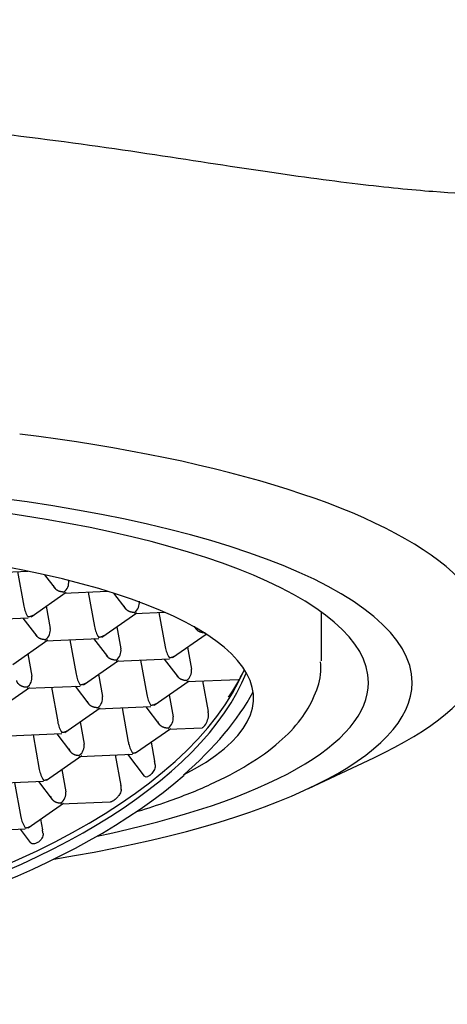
# Model space of a CAD drawing. Header units: millimetres. Extents: x -18 to 603, y -35 to 466.
# Tile 9 of 14: x 137.65 to 144.25, y 410.97 to 426.18. Entities that reach past the tile are written whole.
import ezdxf

# ---------------------------------------------------------------- set-up
doc = ezdxf.new("R2010")
doc.units = ezdxf.units.MM
doc.layers.add('Default', color=7, linetype='Continuous')
doc.layers.add('DV1_Default', color=7, linetype='Continuous')

# ---------------------------------------------------------------- blocks, each defined once
blk = doc.blocks.new('SE')
at = {"layer": 'DV1_Default', "color": 7}
for p, q in [((137.239, 417.635), (137.778, 417.657)), ((137.615, 417.651), (137.712, 417.118)), ((138.03, 417.603), (138.195, 417.388)), ((138.403, 417.514), (138.404, 417.509)), ((137.824, 416.952), (138.368, 417.331)), ((138.33, 417.319), (139.003, 417.347)), ((138.706, 417.335), (138.803, 416.802)), ((139.098, 417.317), (139.286, 417.072)), ((138.058, 417.115), (138.12, 416.773)), ((138.915, 416.636), (139.459, 417.015)), ((139.421, 417.003), (139.887, 417.023)), ((139.796, 417.019), (139.893, 416.486)), ((142.308, 416.271), (142.308, 417.025)), ((136.955, 416.899), (137.777, 416.934)), ((137.698, 416.93), (137.911, 416.652)), ((139.149, 416.799), (139.211, 416.457)), ((140.349, 416.793), (140.377, 416.756)), ((140.006, 416.321), (140.529, 416.684)), ((140.512, 416.687), (140.524, 416.688)), ((137.54, 416.217), (138.084, 416.595)), ((138.046, 416.583), (138.868, 416.618)), ((138.422, 416.599), (138.519, 416.066)), ((138.789, 416.615), (139.002, 416.337)), ((137.774, 416.38), (137.836, 416.037)), ((140.24, 416.483), (140.302, 416.141)), ((138.631, 415.901), (139.175, 416.279)), ((139.137, 416.267), (139.959, 416.302)), ((139.512, 416.283), (139.609, 415.75)), ((139.88, 416.299), (140.093, 416.021)), ((138.865, 416.064), (138.927, 415.722)), ((137.762, 415.848), (138.584, 415.882)), ((138.505, 415.879), (138.718, 415.601)), ((139.722, 415.585), (140.265, 415.963)), ((140.228, 415.952), (141.026, 415.985)), ((140.471, 415.962), (140.558, 415.488)), ((137.256, 415.481), (137.8, 415.86)), ((138.138, 415.864), (138.235, 415.331)), ((139.956, 415.748), (140.018, 415.406)), ((138.347, 415.165), (138.891, 415.544)), ((138.853, 415.532), (139.675, 415.566)), ((139.228, 415.548), (139.325, 415.015)), ((139.596, 415.563), (139.809, 415.285)), ((138.581, 415.328), (138.643, 414.986)), ((137.478, 415.112), (138.3, 415.147)), ((137.854, 415.128), (137.951, 414.595)), ((138.221, 415.143), (138.434, 414.865)), ((139.438, 414.849), (139.981, 415.228)), ((139.944, 415.216), (140.467, 415.238)), ((139.677, 415.016), (139.731, 414.72)), ((138.569, 414.796), (139.391, 414.831)), ((139.124, 414.82), (139.21, 414.346)), ((139.312, 414.828), (139.569, 414.491)), ((138.063, 414.43), (138.607, 414.808)), ((142.107, 414.298), (143.116, 414.773)), ((138.297, 414.593), (138.359, 414.25)), ((140.177, 414.508), (140.19, 414.505)), ((137.194, 414.377), (138.016, 414.411)), ((137.57, 414.392), (137.667, 413.859)), ((137.937, 414.408), (138.15, 414.13)), ((137.779, 413.694), (138.323, 414.073)), ((138.285, 414.061), (139.05, 414.093)), ((137.969, 413.826), (137.999, 413.66)), ((136.91, 413.641), (137.732, 413.676)), ((137.653, 413.672), (137.81, 413.467))]:
    blk.add_line(p, q, dxfattribs=at)
for centre, radius, start, end in [((138.219, 417.485), 0.187, 306.5123, 7.1126), ((138.16, 417.196), 0.455, 189.902, 212.7189), ((139.31, 417.17), 0.187, 306.5123, 7.1126), ((139.251, 416.88), 0.455, 189.902, 212.7189), ((137.935, 416.75), 0.187, 306.5123, 7.1126), ((140.342, 416.564), 0.455, 189.902, 212.7189), ((139.026, 416.434), 0.187, 306.5123, 7.1126), ((137.651, 416.014), 0.187, 306.5123, 7.1126), ((138.967, 416.144), 0.455, 189.902, 212.7189), ((140.116, 416.118), 0.187, 306.5123, 7.1126), ((138.579, 417.314), 2.799, 325.0527, 334.8644), ((140.058, 415.829), 0.455, 189.902, 212.7189), ((138.742, 415.698), 0.187, 306.5123, 7.1126), ((140.276, 415.447), 0.288, 318.406, 356.4471), ((138.683, 415.409), 0.455, 189.902, 212.7189), ((139.832, 415.383), 0.187, 306.5123, 7.1126), ((138.458, 414.963), 0.187, 306.5123, 7.1126), ((139.774, 415.093), 0.455, 189.902, 212.7189), ((138.399, 414.673), 0.455, 189.902, 212.7189), ((138.174, 414.227), 0.187, 306.5123, 7.1126), ((138.115, 413.938), 0.455, 189.902, 212.7189)]:
    blk.add_arc(centre, radius, start, end, dxfattribs=at)
for centre, major_axis, ratio, start_param, end_param in [((132.958, 416.591), (-11.935, 0), 0.290118, 2.588781, 4.308563), ((132.958, 415.936), (10.75, 0), 0.290118, 0, 3.951816), ((132.958, 415.936), (10.075, 0), 0.290118, 0, 3.854806), ((132.958, 415.697), (-8.3, 0), 0.290118, 2.625314, 5.490992), ((133.431, 415.782), (8.113, 1.477), 0.476725, 2.37156, 5.604891), ((133.431, 415.782), (7.846, 1.429), 0.476725, 2.326403, 5.995409), ((140.598, 416.214), (0.466, -0.18), 0.843963, 0.337882, 0.359445), ((133.415, 415.868), (7.846, 1.429), 0.476725, 3.153154, 5.986285), ((132.958, 415.936), (10.75, 0), 0.290118, 5.219142, 6.283185), ((132.958, 415.936), (10.075, 0), 0.290118, 5.336241, 6.283185), ((133.431, 415.782), (-8.097, -1.474), 0.476725, 2.463388, 2.779622), ((140.089, 415.469), (0.452, -0.174), 0.843963, 0.333553, 0.476081), ((139.599, 414.892), (0.122, -0.398), 0.20904, 0.895461, 1.06147), ((138.797, 414.329), (0.398, -0.154), 0.843963, 0.314098, 0.475936), ((137.847, 413.858), (0.14, -0.458), 0.20904, 0.91756, 1.061559)]:
    blk.add_ellipse(centre, major_axis=major_axis, ratio=ratio, start_param=start_param, end_param=end_param, dxfattribs=at)
for points, knots in [([(122.705, 465.343), (121.408, 465.34), (120.11, 465.335), (117.521, 465.242), (116.229, 465.155), (114.301, 464.911), (113.659, 464.811), (112.7, 464.627), (112.381, 464.559), (111.743, 464.412), (111.425, 464.331), (109.848, 463.898), (108.627, 463.449), (107.168, 462.725), (106.879, 462.573), (106.309, 462.25), (106.026, 462.079), (105.199, 461.546), (104.674, 461.161), (103.676, 460.335), (103.203, 459.892), (102.534, 459.184), (102.318, 458.941), (101.899, 458.439), (101.695, 458.18), (100.719, 456.855), (100.08, 455.721), (99.428, 454.225), (99.305, 453.922), (99.073, 453.309), (98.964, 452.998), (98.661, 452.065), (98.489, 451.437), (98.046, 449.542), (97.85, 448.262), (97.591, 445.68), (97.529, 444.376), (97.485, 442.422), (97.479, 441.77), (97.472, 440.468), (97.471, 439.817), (97.466, 437.864), (97.464, 436.562), (97.455, 430.052), (97.458, 424.843), (97.475, 418.333), (97.48, 417.029), (97.572, 414.427), (97.66, 413.131), (97.984, 410.558), (98.22, 409.282), (98.653, 407.704), (98.746, 407.389), (98.948, 406.763), (99.055, 406.454), (99.399, 405.536), (99.657, 404.938), (100.235, 403.772), (100.555, 403.204), (101.088, 402.377), (101.275, 402.105), (101.664, 401.574), (101.865, 401.315), (102.908, 400.059), (103.853, 399.168), (105.171, 398.198), (105.442, 398.011), (105.995, 397.652), (106.276, 397.482), (107.13, 396.996), (107.714, 396.706), (108.911, 396.186), (109.523, 395.957), (110.46, 395.654), (110.776, 395.56), (111.407, 395.385), (111.724, 395.305), (114.582, 394.642), (117.172, 394.454), (120.427, 394.382), (121.079, 394.376), (122.381, 394.37), (123.032, 394.369), (124.985, 394.364), (126.287, 394.362), (132.797, 394.353), (138.004, 394.356), (143.212, 394.369)], [0, 0, 0, 0, 0.03125, 0.03125, 0.0625, 0.0625, 0.078125, 0.078125, 0.085937, 0.085937, 0.09375, 0.09375, 0.125, 0.125, 0.132812, 0.132812, 0.140625, 0.140625, 0.15625, 0.15625, 0.171875, 0.171875, 0.179688, 0.179688, 0.1875, 0.1875, 0.21875, 0.21875, 0.226562, 0.226562, 0.234375, 0.234375, 0.25, 0.25, 0.28125, 0.28125, 0.3125, 0.3125, 0.328125, 0.328125, 0.34375, 0.34375, 0.375, 0.375, 0.5, 0.5, 0.53125, 0.53125, 0.5625, 0.5625, 0.59375, 0.59375, 0.601562, 0.601562, 0.609375, 0.609375, 0.625, 0.625, 0.640625, 0.640625, 0.648437, 0.648437, 0.65625, 0.65625, 0.6875, 0.6875, 0.695312, 0.695312, 0.703125, 0.703125, 0.71875, 0.71875, 0.734375, 0.734375, 0.742188, 0.742188, 0.75, 0.75, 0.8125, 0.8125, 0.828125, 0.828125, 0.84375, 0.84375, 0.875, 0.875, 1, 1, 1, 1]), ([(143.212, 394.369), (144.51, 394.373), (145.808, 394.378), (148.398, 394.471), (149.691, 394.558), (151.62, 394.802), (152.262, 394.902), (153.222, 395.087), (153.541, 395.154), (154.179, 395.302), (154.498, 395.383), (156.076, 395.816), (157.296, 396.266), (158.757, 396.991), (159.045, 397.144), (159.616, 397.467), (159.899, 397.638), (160.726, 398.172), (161.251, 398.557), (162.249, 399.385), (162.722, 399.828), (163.39, 400.537), (163.607, 400.781), (164.026, 401.283), (164.229, 401.543), (165.204, 402.868), (165.843, 404.004), (166.495, 405.501), (166.617, 405.804), (166.849, 406.418), (166.957, 406.729), (167.26, 407.663), (167.432, 408.291), (167.874, 410.187), (168.069, 411.468), (168.327, 414.052), (168.389, 415.357), (168.432, 417.311), (168.438, 417.962), (168.445, 419.264), (168.446, 419.915), (168.451, 421.867), (168.453, 423.169), (168.462, 429.678), (168.458, 434.885), (168.442, 441.394), (168.437, 442.696), (168.367, 444.649), (168.333, 445.301), (168.237, 446.598), (168.174, 447.243), (167.93, 449.167), (167.695, 450.434), (167.184, 452.301), (166.988, 452.918), (166.647, 453.833), (166.526, 454.136), (166.267, 454.739), (166.128, 455.04), (165.399, 456.516), (164.696, 457.616), (163.653, 458.879), (163.435, 459.126), (162.984, 459.608), (162.75, 459.842), (162.033, 460.519), (161.53, 460.937), (160.479, 461.71), (159.931, 462.065), (158.791, 462.714), (158.196, 463.01), (156.392, 463.792), (155.151, 464.184), (153.246, 464.627), (152.604, 464.75), (151.632, 464.904), (151.307, 464.95), (150.657, 465.032), (150.332, 465.069), (148.706, 465.229), (147.406, 465.288), (145.455, 465.331), (144.805, 465.337), (143.504, 465.343), (142.854, 465.344), (140.904, 465.348), (139.605, 465.351), (133.105, 465.36), (127.905, 465.356), (122.705, 465.343)], [0, 0, 0, 0, 0.03125, 0.03125, 0.0625, 0.0625, 0.078125, 0.078125, 0.085937, 0.085937, 0.09375, 0.09375, 0.125, 0.125, 0.132812, 0.132812, 0.140625, 0.140625, 0.15625, 0.15625, 0.171875, 0.171875, 0.179688, 0.179688, 0.1875, 0.1875, 0.21875, 0.21875, 0.226562, 0.226562, 0.234375, 0.234375, 0.25, 0.25, 0.28125, 0.28125, 0.3125, 0.3125, 0.328125, 0.328125, 0.34375, 0.34375, 0.375, 0.375, 0.5, 0.5, 0.53125, 0.53125, 0.546875, 0.546875, 0.5625, 0.5625, 0.59375, 0.59375, 0.609375, 0.609375, 0.617187, 0.617187, 0.625, 0.625, 0.65625, 0.65625, 0.664062, 0.664062, 0.671875, 0.671875, 0.6875, 0.6875, 0.703125, 0.703125, 0.71875, 0.71875, 0.75, 0.75, 0.765625, 0.765625, 0.773438, 0.773438, 0.78125, 0.78125, 0.8125, 0.8125, 0.828125, 0.828125, 0.84375, 0.84375, 0.875, 0.875, 1, 1, 1, 1]), ([(144.906, 422.882), (145.003, 422.984), (145.077, 423.071), (145.216, 423.269), (145.232, 423.346), (145.066, 423.484), (144.676, 423.471), (143.703, 423.545), (143.317, 423.583), (142.417, 423.69), (141.896, 423.762), (140.2, 424.014), (138.858, 424.236), (137.392, 424.407)], [0, 0, 0, 0, 0.074451, 0.074451, 0.206673, 0.206673, 0.471115, 0.471115, 0.603336, 0.603336, 0.735558, 0.735558, 1, 1, 1, 1]), ([(139.474, 413.948), (139.631, 413.996), (140.03, 414.127), (140.615, 414.361), (141.194, 414.665), (141.654, 414.994), (141.993, 415.348), (142.204, 415.711), (142.309, 416.031), (142.297, 416.2), (142.293, 416.255)], [0, 0, 0, 0, 0.095811, 0.252051, 0.410643, 0.572392, 0.713397, 0.838959, 0.955645, 1, 1, 1, 1]), ([(140.491, 415.255), (140.485, 415.249), (140.48, 415.244), (140.475, 415.241), (140.472, 415.239), (140.469, 415.238), (140.466, 415.238)], [0, 0, 0, 0, 0.612776, 0.612776, 0.612776, 1, 1, 1, 1]), ([(139.74, 414.663), (139.741, 414.652), (139.741, 414.641), (139.739, 414.629), (139.737, 414.618), (139.733, 414.606), (139.728, 414.594), (139.724, 414.582), (139.717, 414.571), (139.71, 414.56), (139.703, 414.55), (139.696, 414.54), (139.688, 414.531), (139.679, 414.522), (139.671, 414.513), (139.662, 414.506), (139.66, 414.505), (139.658, 414.503), (139.656, 414.502), (139.643, 414.492), (139.631, 414.485), (139.619, 414.481), (139.608, 414.477), (139.598, 414.476), (139.589, 414.478), (139.582, 414.48), (139.575, 414.484), (139.57, 414.491), (139.57, 414.491), (139.57, 414.491), (139.57, 414.491)], [0, 0, 0, 0, 0.102195, 0.102195, 0.102195, 0.204613, 0.204613, 0.204613, 0.304214, 0.304214, 0.304214, 0.403549, 0.403549, 0.403549, 0.510618, 0.510618, 0.510618, 0.536724, 0.536724, 0.536724, 0.703671, 0.703671, 0.703671, 0.865951, 0.865951, 0.865951, 0.996122, 0.996122, 0.996122, 1, 1, 1, 1]), ([(139.216, 414.287), (139.216, 414.276), (139.214, 414.264), (139.21, 414.252), (139.206, 414.241), (139.201, 414.229), (139.195, 414.218), (139.186, 414.201), (139.174, 414.185), (139.162, 414.171), (139.149, 414.156), (139.136, 414.142), (139.122, 414.131), (139.113, 414.123), (139.104, 414.117), (139.095, 414.111), (139.084, 414.104), (139.073, 414.098), (139.063, 414.095), (139.058, 414.094), (139.054, 414.093), (139.049, 414.093)], [0, 0, 0, 0, 0.125997, 0.125997, 0.125997, 0.250466, 0.250466, 0.250466, 0.442133, 0.442133, 0.442133, 0.637609, 0.637609, 0.637609, 0.763507, 0.763507, 0.763507, 0.92152, 0.92152, 0.92152, 1, 1, 1, 1]), ([(138.008, 413.602), (138.01, 413.591), (138.009, 413.579), (138.006, 413.567), (138.003, 413.555), (137.998, 413.542), (137.992, 413.531), (137.985, 413.519), (137.976, 413.508), (137.966, 413.498), (137.957, 413.488), (137.947, 413.48), (137.936, 413.472), (137.928, 413.467), (137.919, 413.462), (137.911, 413.458), (137.899, 413.452), (137.886, 413.448), (137.875, 413.446), (137.864, 413.444), (137.853, 413.444), (137.843, 413.446), (137.833, 413.448), (137.824, 413.453), (137.816, 413.46), (137.814, 413.462), (137.812, 413.464), (137.811, 413.466)], [0, 0, 0, 0, 0.1207561, 0.1207561, 0.1207561, 0.2416289, 0.2416289, 0.2416289, 0.3605711, 0.3605711, 0.3605711, 0.4745104, 0.4745104, 0.4745104, 0.560102, 0.560102, 0.560102, 0.6904116, 0.6904116, 0.6904116, 0.8200563, 0.8200563, 0.8200563, 0.9605195, 0.9605195, 0.9605195, 1, 1, 1, 1])]:
    blk.add_open_spline(points, degree=3, knots=knots, dxfattribs=at)
for points, weights in [([(138.33, 417.335), (138.248, 417.332), (138.182, 417.374), (138.171, 417.437)], [1, 0.804737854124, 0.804737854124, 1]), ([(139.421, 417.019), (139.339, 417.016), (139.273, 417.058), (139.262, 417.121)], [1, 0.804737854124, 0.804737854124, 1]), ([(137.857, 416.975), (137.835, 416.96), (137.807, 416.951), (137.777, 416.95)], [0.85769352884, 0.871349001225, 0.918784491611, 1]), ([(140.512, 416.703), (140.43, 416.7), (140.364, 416.742), (140.352, 416.806)], [1, 0.804737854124, 0.804737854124, 1]), ([(138.046, 416.599), (137.964, 416.596), (137.898, 416.638), (137.887, 416.702)], [1, 0.804737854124, 0.804737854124, 1]), ([(138.948, 416.659), (138.926, 416.644), (138.898, 416.635), (138.868, 416.634)], [0.85769352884, 0.871349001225, 0.918784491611, 1]), ([(139.137, 416.284), (139.055, 416.28), (138.989, 416.322), (138.978, 416.386)], [1, 0.804737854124, 0.804737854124, 1]), ([(140.039, 416.344), (140.017, 416.328), (139.989, 416.319), (139.959, 416.318)], [0.85769352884, 0.871349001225, 0.918784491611, 1]), ([(140.228, 415.968), (140.146, 415.964), (140.08, 416.007), (140.068, 416.07)], [1, 0.804737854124, 0.804737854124, 1]), ([(137.762, 415.864), (137.68, 415.86), (137.614, 415.903), (137.603, 415.966)], [1, 0.804737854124, 0.804737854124, 1]), ([(138.664, 415.924), (138.642, 415.908), (138.614, 415.9), (138.584, 415.898)], [0.85769352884, 0.871349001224, 0.918784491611, 1]), ([(138.853, 415.548), (138.771, 415.545), (138.705, 415.587), (138.693, 415.65)], [1, 0.804737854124, 0.804737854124, 1]), ([(139.755, 415.608), (139.733, 415.592), (139.705, 415.584), (139.675, 415.583)], [0.85769352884, 0.871349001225, 0.918784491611, 1]), ([(139.944, 415.232), (139.862, 415.229), (139.796, 415.271), (139.784, 415.334)], [1, 0.804737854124, 0.804737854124, 1]), ([(138.38, 415.188), (138.358, 415.173), (138.33, 415.164), (138.3, 415.163)], [0.85769352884, 0.871349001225, 0.918784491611, 1]), ([(138.409, 414.915), (138.421, 414.851), (138.487, 414.809), (138.569, 414.812)], [1, 0.804737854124, 0.804737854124, 1]), ([(139.391, 414.847), (139.421, 414.848), (139.449, 414.857), (139.471, 414.873)], [1, 0.918370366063, 0.87086612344, 0.857487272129]), ([(138.016, 414.427), (138.046, 414.429), (138.074, 414.437), (138.097, 414.453)], [1, 0.918370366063, 0.87086612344, 0.857487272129]), ([(138.125, 414.179), (138.137, 414.116), (138.203, 414.073), (138.285, 414.077)], [1, 0.804737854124, 0.804737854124, 1]), ([(137.732, 413.692), (137.762, 413.693), (137.79, 413.701), (137.813, 413.717)], [1, 0.918370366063, 0.87086612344, 0.857487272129])]:
    blk.add_rational_spline(points, weights, degree=3, dxfattribs=at)

msp = doc.modelspace()

# ---------------------------------------------------------------- block references
at = {"layer": 'Default'}
msp.add_blockref('SE', (0, 0), dxfattribs=at)

doc.saveas('drawing.dxf')
